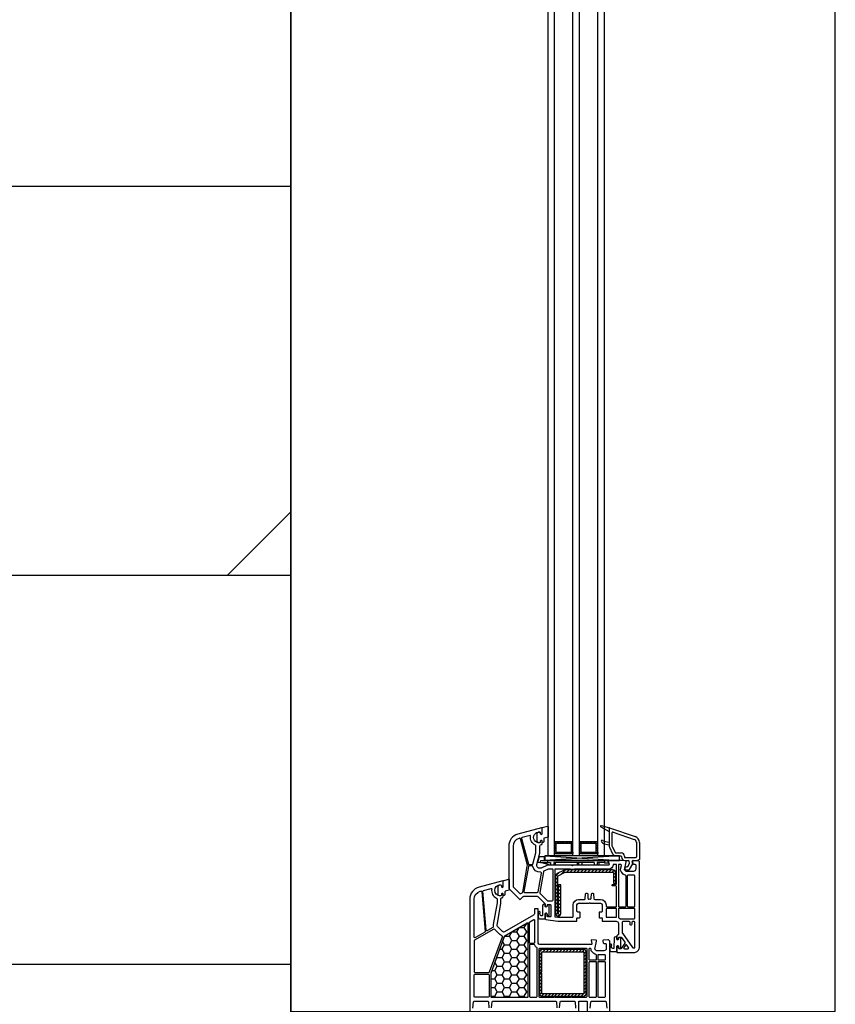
# Model space of a CAD drawing. Header units: millimetres. Extents: x 53645 to 137188, y 78097 to 135542.
# Tile 37 of 256: x 62177 to 62701, y 90838 to 91470. Entities that reach past the tile are written whole.
import ezdxf

# ---------------------------------------------------------------- set-up
doc = ezdxf.new("R2010")
doc.units = ezdxf.units.MM

# ---------------------------------------------------------------- blocks, each defined once
blk = doc.blocks.new('3432')
h = blk.add_hatch()
h.set_pattern_fill('DOLMIT', color=0, scale=1000)
h.set_pattern_definition([(0, (-34939.94227954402, -41137.03013385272), (0, 250), []), (45, (-34939.94227954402, -41137.03013385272), (-499.9999991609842, 499.9999991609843), [353.5533905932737, -707.1067811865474])])
h.paths.add_polyline_path([(-16750.47339314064, 9650.000000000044), (-19750.47339314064, 9650.000000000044), (-19750.47339314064, 5124.866274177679), (-19750.47339314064, 4.365574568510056e-11), (-16750.47339314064, 4.365574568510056e-11)])
h = blk.add_hatch()
h.set_pattern_fill('HONEY', color=0, angle=-1.028395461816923e-07, style=0)
h.set_pattern_definition([(359.9999998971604, (-16688.11614921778, 6057.985923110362), (4.76250000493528, 2.749629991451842), [3.175, -6.35]), (119.9999998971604, (-16688.11614921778, 6057.985923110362), (-4.762499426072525, 2.749630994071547), [3.174999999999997, -6.349999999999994]), (59.99999989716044, (-16688.11614921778, 6057.985923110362), (5.788627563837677e-07, 5.49926098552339), [-6.349999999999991, 3.174999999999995])])
h.paths.add_polyline_path([(-16597.88445508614, 6186.363946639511, 0.577350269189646), (-16598.63445508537, 6186.796959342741), (-16611.94227738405, 6179.113684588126, -0.07916280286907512), (-16612.97086286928, 6178.719928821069, 0.2591065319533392), (-16613.33764996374, 6178.401675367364), (-16621.95430145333, 6154.727620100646, 0.08748866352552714), (-16621.98445514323, 6154.556610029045), (-16621.98445516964, 6139.844773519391, 0.4142135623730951), (-16621.48445517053, 6139.344773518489), (-16598.38445517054, 6139.344773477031, 0.4142135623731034), (-16597.88445516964, 6139.844773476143)])
at = {"color": 0}
for p, q in [((-16551.27013901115, 6248.817208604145), (-16545.97325052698, 6245.821998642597)), ((-16550.96972290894, 6249.551766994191), (-16545.59560481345, 6248.111776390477)), ((-16545.97325052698, 6247.821998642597), (-16545.97325052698, 6236.674328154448)), ((-16545.67325052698, 6248.1219986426), (-16545.67325052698, 6248.1219986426)), ((-16545.57682813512, 6248.106080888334), (-16529.18761863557, 6242.543301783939)), ((-16544.07325052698, 6244.891554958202), (-16544.07325052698, 6236.674328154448)), ((-16543.41254654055, 6245.365025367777), (-16529.79829378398, 6240.744114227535)), ((-16580.18848354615, 6238.101921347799), (-16581.18848354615, 6238.101921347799)), ((-16580.18848354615, 6237.601921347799), (-16581.18848354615, 6237.601921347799)), ((-16580.18848354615, 6236.601921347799), (-16581.18848354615, 6236.601921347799)), ((-16580.18848354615, 6235.601921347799), (-16581.18848354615, 6235.601921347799)), ((-16580.18848354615, 6234.601921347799), (-16581.18848354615, 6234.601921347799)), ((-16580.18848354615, 6233.601921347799), (-16581.18848354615, 6233.601921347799)), ((-16580.18848354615, 6238.101921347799), (-16580.18848354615, 6239.101921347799)), ((-16579.18848354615, 6238.101921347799), (-16579.18848354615, 6239.101921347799)), ((-16578.18848354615, 6238.101921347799), (-16578.18848354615, 6239.101921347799)), ((-16577.18848354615, 6238.101921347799), (-16577.18848354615, 6239.101921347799)), ((-16576.18848354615, 6238.101921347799), (-16576.18848354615, 6239.101921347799)), ((-16575.18848354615, 6238.101921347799), (-16575.18848354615, 6239.101921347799)), ((-16574.18848354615, 6238.101921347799), (-16574.18848354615, 6239.101921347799)), ((-16573.18848354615, 6238.101921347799), (-16573.18848354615, 6239.101921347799)), ((-16572.18848354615, 6238.101921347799), (-16572.18848354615, 6239.101921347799)), ((-16571.18848354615, 6238.101921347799), (-16571.18848354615, 6239.101921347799)), ((-16570.18848354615, 6238.101921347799), (-16570.18848354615, 6239.101921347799)), ((-16570.18848354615, 6238.101921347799), (-16570.18848354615, 6239.101921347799)), ((-16570.18848354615, 6238.101921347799), (-16569.18848354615, 6238.101921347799)), ((-16569.18848354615, 6237.601921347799), (-16570.18848354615, 6237.601921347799)), ((-16569.18848354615, 6236.601921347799), (-16570.18848354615, 6236.601921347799)), ((-16569.18848354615, 6235.601921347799), (-16570.18848354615, 6235.601921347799)), ((-16569.18848354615, 6234.601921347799), (-16570.18848354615, 6234.601921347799)), ((-16569.18848354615, 6233.601921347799), (-16570.18848354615, 6233.601921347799)), ((-16569.18848354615, 6238.101921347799), (-16569.18848354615, 6239.101921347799)), ((-16564.18848354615, 6238.101921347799), (-16565.18848354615, 6238.101921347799)), ((-16564.18848354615, 6237.601921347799), (-16565.18848354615, 6237.601921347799)), ((-16564.18848354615, 6236.601921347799), (-16565.18848354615, 6236.601921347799)), ((-16564.18848354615, 6235.601921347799), (-16565.18848354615, 6235.601921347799)), ((-16564.18848354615, 6234.601921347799), (-16565.18848354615, 6234.601921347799)), ((-16564.18848354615, 6233.601921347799), (-16565.18848354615, 6233.601921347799)), ((-16564.18848354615, 6238.101921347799), (-16564.18848354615, 6239.101921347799)), ((-16563.18848354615, 6238.101921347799), (-16563.18848354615, 6239.101921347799)), ((-16562.18848354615, 6238.101921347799), (-16562.18848354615, 6239.101921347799)), ((-16561.18848354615, 6238.101921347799), (-16561.18848354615, 6239.101921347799)), ((-16560.18848354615, 6238.101921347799), (-16560.18848354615, 6239.101921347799)), ((-16559.18848354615, 6238.101921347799), (-16559.18848354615, 6239.101921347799)), ((-16558.18848354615, 6238.101921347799), (-16558.18848354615, 6239.101921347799)), ((-16557.18848354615, 6238.101921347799), (-16557.18848354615, 6239.101921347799)), ((-16556.18848354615, 6238.101921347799), (-16556.18848354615, 6239.101921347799)), ((-16555.18848354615, 6238.101921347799), (-16555.18848354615, 6239.101921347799)), ((-16554.18848354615, 6238.101921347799), (-16554.18848354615, 6239.101921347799)), ((-16554.18848354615, 6238.101921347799), (-16554.18848354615, 6239.101921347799)), ((-16554.18848354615, 6238.101921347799), (-16553.18848354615, 6238.101921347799)), ((-16553.18848354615, 6237.601921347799), (-16554.18848354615, 6237.601921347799)), ((-16553.18848354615, 6236.601921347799), (-16554.18848354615, 6236.601921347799)), ((-16553.18848354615, 6235.601921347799), (-16554.18848354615, 6235.601921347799)), ((-16553.18848354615, 6234.601921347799), (-16554.18848354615, 6234.601921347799)), ((-16553.18848354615, 6233.601921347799), (-16554.18848354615, 6233.601921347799)), ((-16553.18848354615, 6238.101921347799), (-16553.18848354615, 6239.101921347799)), ((-16547.99674365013, 6237.56976268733), (-16545.97325052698, 6237.212966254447)), ((-16546.1488684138, 6239.01296625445), (-16545.97325052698, 6239.01296625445)), ((-16545.73181450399, 6235.625232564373), (-16543.71371792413, 6231.472903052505)), ((-16544.02295135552, 6236.455766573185), (-16542.00485477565, 6232.303437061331)), ((-16528.37325052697, 6238.846852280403), (-16528.37325052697, 6229.521998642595)), ((-16526.47325052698, 6238.755538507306), (-16526.47325052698, 6227.8719986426)), ((-16591.95832521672, 6225.919111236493), (-16591.61939057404, 6227.119354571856)), ((-16591.61939057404, 6227.119354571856), (-16591.32887592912, 6227.119354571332)), ((-16591.32887592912, 6227.119354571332), (-16590.65100740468, 6229.684597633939)), ((-16590.65100740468, 6229.684597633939), (-16587.60059868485, 6229.684597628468)), ((-16590.10549253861, 6225.923094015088), (-16589.82458730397, 6227.123094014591)), ((-16589.82458730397, 6227.123094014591), (-16546.8637515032, 6227.12309393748)), ((-16587.60059868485, 6229.684597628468), (-16587.60059868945, 6227.119354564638)), ((-16539.29321995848, 6230.10192127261), (-16587.30350450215, 6227.11375139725)), ((-16587.30350449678, 6230.101921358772), (-16539.29321996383, 6227.113751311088)), ((-16585.50549253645, 6227.123094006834), (-16585.50549253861, 6225.923094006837)), ((-16559.27278401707, 6227.123094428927), (-16583.47278401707, 6227.12309447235)), ((-16580.18848354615, 6232.601921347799), (-16581.18848354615, 6232.601921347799)), ((-16580.18848354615, 6232.601921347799), (-16580.18848354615, 6231.601921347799)), ((-16579.18848354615, 6232.601921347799), (-16579.18848354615, 6231.601921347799)), ((-16578.18848354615, 6232.601921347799), (-16578.18848354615, 6231.601921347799)), ((-16577.18848354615, 6232.601921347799), (-16577.18848354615, 6231.601921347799)), ((-16576.18848354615, 6232.601921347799), (-16576.18848354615, 6231.601921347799)), ((-16575.18848354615, 6232.601921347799), (-16575.18848354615, 6231.601921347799)), ((-16574.18848354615, 6232.601921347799), (-16574.18848354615, 6231.601921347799)), ((-16573.18848354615, 6232.601921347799), (-16573.18848354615, 6231.601921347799)), ((-16572.18848354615, 6232.601921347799), (-16572.18848354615, 6231.601921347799)), ((-16571.18848354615, 6232.601921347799), (-16571.18848354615, 6231.601921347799)), ((-16570.18848354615, 6232.601921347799), (-16570.18848354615, 6231.601921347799)), ((-16570.18848354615, 6232.601921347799), (-16570.18848354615, 6231.601921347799)), ((-16570.18848354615, 6232.601921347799), (-16569.18848354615, 6232.601921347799)), ((-16569.18848354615, 6232.601921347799), (-16569.18848354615, 6231.601921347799)), ((-16564.18848354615, 6232.601921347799), (-16565.18848354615, 6232.601921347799)), ((-16564.18848354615, 6232.601921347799), (-16564.18848354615, 6231.601921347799)), ((-16563.18848354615, 6232.601921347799), (-16563.18848354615, 6231.601921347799)), ((-16562.18848354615, 6232.601921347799), (-16562.18848354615, 6231.601921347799)), ((-16561.18848354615, 6232.601921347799), (-16561.18848354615, 6231.601921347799)), ((-16560.18848354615, 6232.601921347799), (-16560.18848354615, 6231.601921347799)), ((-16559.18848354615, 6232.601921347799), (-16559.18848354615, 6231.601921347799)), ((-16558.18848354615, 6232.601921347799), (-16558.18848354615, 6231.601921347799)), ((-16557.18848354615, 6232.601921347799), (-16557.18848354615, 6231.601921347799)), ((-16556.18848354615, 6232.601921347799), (-16556.18848354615, 6231.601921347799)), ((-16555.18848354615, 6232.601921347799), (-16555.18848354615, 6231.601921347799)), ((-16554.18848354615, 6232.601921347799), (-16554.18848354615, 6231.601921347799)), ((-16554.18848354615, 6232.601921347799), (-16554.18848354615, 6231.601921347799)), ((-16554.18848354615, 6232.601921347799), (-16553.18848354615, 6232.601921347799)), ((-16553.18848354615, 6232.601921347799), (-16553.18848354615, 6231.601921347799)), ((-16548.80549253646, 6227.123093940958), (-16548.8054925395, 6225.423093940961)), ((-16546.8637515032, 6227.12309393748), (-16546.40823787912, 6225.423093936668)), ((-16541.55515394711, 6232.021998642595), (-16538.17325052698, 6232.021998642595)), ((-16541.55515394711, 6230.121998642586), (-16538.47325052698, 6230.121998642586)), ((-16537.97325052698, 6229.6219986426), (-16537.97325052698, 6229.221998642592)), ((-16536.07325052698, 6229.921998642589), (-16536.07325052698, 6229.521998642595)), ((-16535.87325052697, 6227.1219986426), (-16533.56157292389, 6227.1219986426)), ((-16535.57325052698, 6229.021998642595), (-16528.87325052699, 6229.021998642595)), ((-16532.85087295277, 6225.470804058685), (-16533.06916904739, 6226.708822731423)), ((-16530.51529308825, 6227.1219986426), (-16527.22325052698, 6227.1219986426)), ((-16526.47325052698, 6227.8719986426), (-16527.22325052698, 6227.1219986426)), ((-16590.08683011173, 6225.919111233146), (-16591.95832521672, 6225.919111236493)), ((-16590.10549253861, 6225.923094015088), (-16583.50549253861, 6225.923094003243)), ((-16583.50549254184, 6224.123094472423), (-16590.10549253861, 6225.923094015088)), ((-16589.82458730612, 6225.923094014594), (-16583.50549253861, 6225.923094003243)), ((-16583.50549253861, 6225.923094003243), (-16583.50549254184, 6224.123094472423)), ((-16552.50549254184, 6224.123094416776), (-16583.50549254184, 6224.123094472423)), ((-16581.50549253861, 6225.923093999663), (-16580.9054925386, 6225.923093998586)), ((-16581.50549253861, 6225.923093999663), (-16581.50549254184, 6224.123094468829)), ((-16555.50549253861, 6225.923093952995), (-16581.50549253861, 6225.923093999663)), ((-16580.50549253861, 6225.923093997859), (-16580.50549254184, 6224.123094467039)), ((-16576.79093011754, 6218.29318299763), (-16573.9404598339, 6221.14365327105)), ((-16573.17771813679, 6219.643653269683), (-16571.67771813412, 6221.14365326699)), ((-16570.91497643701, 6219.643653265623), (-16569.41497643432, 6221.14365326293)), ((-16568.65223473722, 6219.643653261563), (-16567.15223473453, 6221.14365325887)), ((-16566.50549253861, 6225.923093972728), (-16566.50549254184, 6224.123094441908)), ((-16566.38949303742, 6219.643653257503), (-16564.88949303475, 6221.14365325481)), ((-16565.50549253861, 6225.923093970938), (-16565.50549254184, 6224.123094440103)), ((-16564.12675133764, 6219.643653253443), (-16562.62675133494, 6221.143653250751)), ((-16563.50549253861, 6225.923093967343), (-16563.50549254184, 6224.123094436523)), ((-16561.86400963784, 6219.643653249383), (-16560.36400963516, 6221.143653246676)), ((-16559.60126793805, 6219.643653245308), (-16558.10126793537, 6221.143653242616)), ((-16557.33852623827, 6219.643653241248), (-16555.83852623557, 6221.143653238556)), ((-16555.50549253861, 6225.923093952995), (-16555.50549254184, 6224.123094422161)), ((-16555.07578453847, 6219.643653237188), (-16553.57578453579, 6221.143653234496)), ((-16553.50549253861, 6225.923093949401), (-16553.50549254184, 6224.123094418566)), ((-16548.80549253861, 6225.923093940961), (-16553.50549253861, 6225.923093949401)), ((-16552.81304283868, 6219.643653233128), (-16551.31304283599, 6221.143653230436)), ((-16552.50549253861, 6225.923093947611), (-16552.50549254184, 6224.123094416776)), ((-16550.55030113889, 6219.643653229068), (-16549.0503011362, 6221.143653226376)), ((-16546.40823787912, 6225.423093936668), (-16548.8054925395, 6225.423093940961)), ((-16548.28755943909, 6219.643653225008), (-16546.78755943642, 6221.143653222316)), ((-16546.02481773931, 6219.643653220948), (-16544.52481773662, 6221.143653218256)), ((-16543.76207603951, 6219.643653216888), (-16542.57303893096, 6220.832690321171)), ((-16534.82325052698, 6223.1219986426), (-16534.36055722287, 6223.1219986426)), ((-16534.82325052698, 6221.1219986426), (-16533.20585668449, 6221.1219986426)), ((-16533.92754452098, 6223.3719986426), (-16532.91026412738, 6225.133979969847)), ((-16532.7728439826, 6221.371998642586), (-16530.72325052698, 6224.921998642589)), ((-16530.72325052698, 6224.921998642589), (-16531.00769696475, 6226.535174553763)), ((-16580.44409152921, 6216.902763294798), (-16577.96231154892, 6219.384543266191)), ((-16580.44409153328, 6214.640021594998), (-16578.94409153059, 6216.140021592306)), ((-16543.14409152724, 6217.998896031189), (-16541.67119415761, 6219.471793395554)), ((-16543.14409153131, 6215.736154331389), (-16541.64409152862, 6217.236154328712)), ((-16543.14409153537, 6213.473412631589), (-16541.64409153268, 6214.973412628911)), ((-16580.44409153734, 6212.377279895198), (-16578.94409153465, 6213.877279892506)), ((-16580.4440915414, 6210.114538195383), (-16578.94409153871, 6211.614538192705)), ((-16580.44409154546, 6207.851796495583), (-16578.94409154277, 6209.351796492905)), ((-16578.59841011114, 6209.697477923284), (-16577.01908302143, 6211.27680500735)), ((-16578.5984101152, 6207.434736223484), (-16577.01908302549, 6209.014063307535)), ((-16541.71110925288, 6212.643653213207), (-16541.64409153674, 6212.710670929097)), ((-16580.44409154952, 6205.589054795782), (-16578.94409154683, 6207.089054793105)), ((-16580.44409155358, 6203.326313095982), (-16578.94409155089, 6204.82631309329)), ((-16580.44409155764, 6201.063571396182), (-16578.94409155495, 6202.56357139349)), ((-16578.59841011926, 6205.171994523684), (-16577.01908302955, 6206.751321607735)), ((-16578.59841012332, 6202.909252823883), (-16577.01908303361, 6204.488579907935)), ((-16578.59841012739, 6200.646511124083), (-16577.01908303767, 6202.225838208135)), ((-16580.4440915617, 6198.800829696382), (-16578.94409155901, 6200.30082969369)), ((-16580.44409156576, 6196.538087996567), (-16578.94409156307, 6198.038087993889)), ((-16580.44409156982, 6194.275346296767), (-16578.94409156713, 6195.775346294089)), ((-16578.59841013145, 6198.383769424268), (-16577.01908304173, 6199.963096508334)), ((-16578.59841013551, 6196.121027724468), (-16577.01908304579, 6197.700354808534)), ((-16578.59841013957, 6193.858286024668), (-16577.01908304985, 6195.437613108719)), ((-16580.23123684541, 6192.225459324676), (-16578.94409157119, 6193.512604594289)), ((-16578.69826333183, 6191.495691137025), (-16577.01908305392, 6193.174871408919)), ((-16590.67560010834, 6168.465773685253), (-16589.1183469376, 6170.023026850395)), ((-16588.49702659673, 6168.523026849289), (-16586.99702659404, 6170.023026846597)), ((-16586.37570625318, 6168.523026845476), (-16584.87570625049, 6170.023026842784)), ((-16584.25438590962, 6168.523026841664), (-16582.75438590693, 6170.023026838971)), ((-16582.13306556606, 6168.523026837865), (-16580.63306556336, 6170.023026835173)), ((-16580.01174522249, 6168.523026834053), (-16578.5117452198, 6170.023026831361)), ((-16577.89042487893, 6168.52302683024), (-16576.39042487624, 6170.023026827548)), ((-16575.76910453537, 6168.523026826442), (-16574.26910453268, 6170.02302682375)), ((-16573.64778419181, 6168.52302682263), (-16572.14778418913, 6170.023026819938)), ((-16571.52646384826, 6168.523026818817), (-16570.02646384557, 6170.023026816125)), ((-16569.4051435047, 6168.523026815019), (-16567.90514350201, 6170.023026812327)), ((-16567.28382316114, 6168.523026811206), (-16565.78382315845, 6170.023026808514)), ((-16565.16250281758, 6168.523026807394), (-16563.66250281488, 6170.023026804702)), ((-16563.04118247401, 6168.523026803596), (-16561.64004641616, 6169.92416285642)), ((-16590.67560011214, 6166.344453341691), (-16589.17560010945, 6167.844453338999)), ((-16590.67560011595, 6164.22313299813), (-16589.17560011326, 6165.723132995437)), ((-16590.67560011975, 6162.101812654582), (-16589.17560011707, 6163.60181265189)), ((-16562.17560011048, 6167.267288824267), (-16560.69287409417, 6168.750014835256)), ((-16562.17560011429, 6165.145968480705), (-16560.6756001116, 6166.645968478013)), ((-16562.17560011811, 6163.024648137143), (-16560.67560011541, 6164.524648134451)), ((-16590.67560012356, 6159.98049231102), (-16589.17560012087, 6161.480492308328)), ((-16590.67560012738, 6157.859171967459), (-16589.17560012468, 6159.359171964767)), ((-16590.67560013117, 6155.737851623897), (-16589.17560012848, 6157.237851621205)), ((-16562.1756001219, 6160.903327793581), (-16560.67560011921, 6162.403327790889)), ((-16562.17560012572, 6158.782007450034), (-16560.67560012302, 6160.282007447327)), ((-16562.17560012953, 6156.660687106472), (-16560.67560012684, 6158.16068710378)), ((-16590.67560013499, 6153.616531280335), (-16589.51910456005, 6154.773026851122)), ((-16590.6756001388, 6151.495210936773), (-16589.17560013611, 6152.995210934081)), ((-16590.6756001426, 6149.373890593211), (-16589.1756001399, 6150.873890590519)), ((-16562.17560013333, 6154.539366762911), (-16560.67560013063, 6156.039366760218)), ((-16562.17560013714, 6152.418046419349), (-16560.67560013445, 6153.918046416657)), ((-16562.17560014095, 6150.296726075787), (-16560.67560013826, 6151.796726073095)), ((-16590.67560014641, 6147.252570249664), (-16589.17560014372, 6148.752570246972)), ((-16590.67560015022, 6145.131249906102), (-16589.17560014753, 6146.63124990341)), ((-16590.67560015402, 6143.00992956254), (-16589.17560015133, 6144.509929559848)), ((-16562.17560014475, 6148.175405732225), (-16560.67560014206, 6149.675405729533)), ((-16562.17560014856, 6146.054085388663), (-16560.67560014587, 6147.554085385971)), ((-16562.17560015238, 6143.932765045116), (-16560.67560014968, 6145.432765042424)), ((-16590.576736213, 6140.987473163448), (-16589.17560015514, 6142.388609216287)), ((-16589.40258819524, 6140.040300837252), (-16587.91986217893, 6141.523026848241)), ((-16587.29854183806, 6140.023026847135), (-16585.79854183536, 6141.523026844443)), ((-16585.17722149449, 6140.023026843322), (-16583.6772214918, 6141.52302684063)), ((-16583.05590115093, 6140.02302683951), (-16581.55590114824, 6141.523026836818)), ((-16580.93458080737, 6140.023026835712), (-16579.43458080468, 6141.52302683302)), ((-16578.81326046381, 6140.023026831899), (-16577.31326046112, 6141.523026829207)), ((-16576.69194012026, 6140.023026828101), (-16575.19194011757, 6141.523026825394)), ((-16574.5706197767, 6140.023026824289), (-16573.07061977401, 6141.523026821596)), ((-16572.44929943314, 6140.023026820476), (-16570.94929943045, 6141.523026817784)), ((-16570.32797908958, 6140.023026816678), (-16568.82797908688, 6141.523026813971)), ((-16568.20665874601, 6140.023026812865), (-16566.70665874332, 6141.523026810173)), ((-16566.08533840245, 6140.023026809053), (-16564.58533839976, 6141.523026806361)), ((-16563.9640180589, 6140.023026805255), (-16562.4640180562, 6141.523026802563)), ((-16562.17560015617, 6141.811444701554), (-16560.67560015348, 6143.311444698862)), ((-16561.7931125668, 6140.072611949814), (-16560.72518530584, 6141.140539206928))]:
    blk.add_line(p, q, dxfattribs=at)
for points in [[(-16750.47339314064, 9650.000000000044), (-19750.47339314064, 9650.000000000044), (-19750.47339314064, 5124.866274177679), (-19750.47339314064, 5.820766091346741e-11), (-16750.47339314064, 5.820766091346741e-11)], [(-16750.47340631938, 6130.121998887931), (-16400.47339314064, 6130.12199907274), (-16400.47339821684, 7730.121999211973), (-16750.47340631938, 7730.121999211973)], [(-16585.18848339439, 6230.120945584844), (-16585.18848348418, 6868.141128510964), (-16581.18848348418, 6868.141128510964), (-16581.18848339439, 6230.121135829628)], [(-16569.18848378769, 6230.121904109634), (-16569.18844758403, 6868.142076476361), (-16565.18844758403, 6868.142076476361), (-16565.18848379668, 6230.122093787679)], [(-16553.18848381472, 6230.121904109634), (-16553.18844761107, 6868.142076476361), (-16549.18844761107, 6868.142076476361), (-16549.18848382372, 6230.122093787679)], [(-16569.18848354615, 6231.601921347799), (-16569.18848354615, 6239.101921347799), (-16581.18848354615, 6239.101921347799), (-16581.18848354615, 6231.601921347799)], [(-16570.18848354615, 6232.601921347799), (-16570.18848354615, 6238.101921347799), (-16580.18848354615, 6238.101921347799), (-16580.18848354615, 6232.601921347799)], [(-16553.18848354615, 6231.601921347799), (-16553.18848354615, 6239.101921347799), (-16565.18848354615, 6239.101921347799), (-16565.18848354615, 6231.601921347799)], [(-16554.18848354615, 6232.601921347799), (-16554.18848354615, 6238.101921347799), (-16564.18848354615, 6238.101921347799), (-16564.18848354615, 6232.601921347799)], [(-16585.29372358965, 6230.101921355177), (-16587.30350449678, 6230.101921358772), (-16587.30350450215, 6227.11375139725), (-16539.29321996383, 6227.113751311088), (-16539.29321995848, 6230.10192127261)]]:
    blk.add_lwpolyline(points, close=True, dxfattribs=at)
for points in [[(-16526.47325052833, 6226.371998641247), (-16527.22325052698, 6227.1219986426), (-16527.72325052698, 6227.121998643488), (-16530.50638747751, 6226.937142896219, 0.4462747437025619), (-16530.96565440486, 6226.35141807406), (-16530.76883055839, 6225.235174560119, 0.3639702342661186), (-16530.27642668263, 6224.821998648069), (-16529.27325053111, 6224.821998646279, -0.4142135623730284), (-16528.773250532, 6224.321998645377), (-16528.77325053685, 6221.62199864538, -0.4142135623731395), (-16530.27325053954, 6220.121998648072), (-16535.04541937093, 6220.121998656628), (-16536.04541936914, 6221.121998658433), (-16534.98328817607, 6226.342540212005, 0.4541463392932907), (-16535.4401135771, 6226.941124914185), (-16538.06399705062, 6227.115403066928, 0.01658214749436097), (-16538.26281875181, 6227.121998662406), (-16546.17325052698, 6227.121998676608, 0.4931454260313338), (-16546.46302827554, 6226.744352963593), (-16545.92902033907, 6224.751408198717, -0.4931454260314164), (-16546.41198325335, 6224.12199867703), (-16568.7591076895, 6224.12199871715, 0.2015127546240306), (-16569.11617911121, 6223.971998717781, -0.4200840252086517), (-16569.83032195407, 6223.971998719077, 0.2015127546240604), (-16570.18739337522, 6224.121998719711), (-16585.47325053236, 6224.121998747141), (-16589.67325053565, 6222.2889684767, -0.6283827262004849), (-16592.40510218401, 6224.639636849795), (-16590.47325051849, 6231.849405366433), (-16590.47325050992, 6236.62199875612, -0.414213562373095), (-16589.97325050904, 6237.121998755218, 0.414213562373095), (-16588.97325050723, 6238.121998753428), (-16588.97325050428, 6239.768408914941), (-16589.27325050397, 6239.941613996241, 0.5773502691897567), (-16590.1732505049, 6239.421998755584), (-16590.17325050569, 6238.987036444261, -0.3851703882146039), (-16590.62325050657, 6238.489542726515, -1.105541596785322), (-16590.62325049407, 6245.454454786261, -0.3851703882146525), (-16590.17325049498, 6244.956961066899), (-16590.17325049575, 6244.521998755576, 0.5773502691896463), (-16589.27325049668, 6244.002383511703), (-16588.97325049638, 6244.175588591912), (-16588.97325048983, 6247.821998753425, 0.493145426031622), (-16589.35089620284, 6248.111776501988), (-16604.54380285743, 6244.040849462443, 0.3394542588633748), (-16610.47325051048, 6236.313442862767), (-16610.47325055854, 6209.536212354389, 0.1989123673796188), (-16610.180357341, 6208.829105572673), (-16603.619697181, 6202.268445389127, 0.4142135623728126), (-16602.91259039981, 6202.268445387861), (-16601.20548361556, 6203.975552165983, -0.1989123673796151), (-16600.8519302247, 6204.121998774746), (-16592.18035734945, 6204.12199875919, -0.1989123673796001), (-16591.82680395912, 6203.975552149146), (-16587.11969718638, 6199.268445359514, -0.1989123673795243), (-16586.9732505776, 6198.914891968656), (-16586.97325058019, 6197.475588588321), (-16586.6732505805, 6197.302383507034, 0.5773502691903), (-16585.77325057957, 6197.821998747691), (-16585.77325057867, 6198.321998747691, -0.4142135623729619), (-16585.27325057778, 6198.821998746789), (-16583.87325057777, 6198.821998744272, -0.4142135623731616), (-16583.37325057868, 6198.321998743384), (-16583.37325059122, 6191.33357273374, -0.4556334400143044), (-16583.94268492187, 6190.838417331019), (-16585.34268492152, 6191.034735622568, -0.3739722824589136), (-16585.77325059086, 6191.529891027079), (-16585.77325058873, 6192.721998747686, 0.5773502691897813), (-16586.67325058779, 6193.241613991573), (-16586.97325058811, 6193.068408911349), (-16586.97325059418, 6189.680968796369, 0.3738846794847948), (-16586.54283714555, 6189.185834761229), (-16578.97325059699, 6188.121998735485), (-16566.87325059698, 6188.121998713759, 0.4142135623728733), (-16566.57325059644, 6188.421998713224), (-16566.57325059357, 6190.02199871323, -0.414213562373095), (-16566.27325059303, 6190.321998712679), (-16564.87325059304, 6190.321998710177, 0.4142135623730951), (-16564.5732505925, 6190.621998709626), (-16564.57325058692, 6193.721998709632, 0.414213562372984), (-16564.87325058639, 6194.021998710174), (-16566.07325058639, 6194.021998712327, -0.414213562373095), (-16566.5732505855, 6194.52199871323), (-16566.57325057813, 6198.621998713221, -0.414213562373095), (-16565.57325057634, 6199.621998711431), (-16559.1873934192, 6199.621998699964, 0.2015127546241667), (-16558.83032199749, 6199.771998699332, -0.4200840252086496), (-16558.11617915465, 6199.771998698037, 0.2015127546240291), (-16557.75910773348, 6199.621998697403), (-16551.37325057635, 6199.621998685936, -0.4142135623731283), (-16550.37325057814, 6198.621998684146), (-16550.3732505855, 6194.52199868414, -0.414213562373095), (-16550.87325058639, 6194.021998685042), (-16552.07325058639, 6194.021998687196, 0.4142135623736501), (-16552.37325058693, 6193.721998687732), (-16552.3732505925, 6190.62199868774, 0.414213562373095), (-16552.07325059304, 6190.321998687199), (-16550.67325059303, 6190.321998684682, -0.414213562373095), (-16550.37325059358, 6190.02199868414), (-16550.37325059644, 6188.421998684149, 0.4142135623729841), (-16550.07325059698, 6188.121998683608), (-16541.47325059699, 6188.121998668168, -0.4142135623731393), (-16539.97325059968, 6186.621998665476), (-16539.97325061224, 6179.621998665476, -0.4142135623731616), (-16540.47325061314, 6179.121998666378, 0.4142135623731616), (-16540.97325061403, 6178.62199866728), (-16540.97325061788, 6176.475588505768), (-16540.6732506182, 6176.302383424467, 0.5773502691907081), (-16539.77325061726, 6176.821998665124), (-16539.77325061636, 6177.321998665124, -0.4142135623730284), (-16539.27325061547, 6177.821998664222), (-16538.30110205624, 6177.821998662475, -0.2446984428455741), (-16537.8915260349, 6177.608786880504), (-16535.75589304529, 6174.558786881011, -0.3152987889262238), (-16535.75589304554, 6173.985210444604), (-16538.10158830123, 6170.635210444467, -0.2446984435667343), (-16538.51116432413, 6170.42199866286), (-16539.27325062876, 6170.421998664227, -0.4142135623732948), (-16539.77325062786, 6170.921998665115), (-16539.77325062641, 6171.721998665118, 0.5773502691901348), (-16540.67325062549, 6172.241613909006), (-16540.9732506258, 6172.068408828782), (-16540.97325063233, 6168.421998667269, 0.4142135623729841), (-16540.67325063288, 6168.121998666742), (-16529.47325063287, 6168.121998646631, 0.4142135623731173), (-16526.47325062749, 6171.121998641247)], [(-16587.8584804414, 6239.364883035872, -0.4142135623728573), (-16588.55848044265, 6238.664883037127), (-16588.65848044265, 6238.664883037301, -0.4142135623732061), (-16588.95848044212, 6238.964883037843), (-16588.95848044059, 6239.811285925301), (-16589.25848044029, 6239.984491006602, 0.5773502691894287), (-16590.15848044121, 6239.464875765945), (-16590.15848044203, 6239.014875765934, -0.414213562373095), (-16590.65848044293, 6238.514875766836), (-16590.95848044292, 6238.514875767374, -0.02002407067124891), (-16591.2384804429, 6238.526093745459, -0.3909468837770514), (-16592.15848044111, 6239.522888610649), (-16592.15848043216, 6244.506862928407, -0.3909468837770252), (-16591.23848043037, 6245.503657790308), (-16590.95848043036, 6245.514875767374), (-16590.65848043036, 6245.514875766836, -0.4142135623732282), (-16590.15848043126, 6245.014875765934), (-16590.15848043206, 6244.564875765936, 0.5773502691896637), (-16589.258480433, 6244.045260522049), (-16588.95848043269, 6244.218465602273), (-16588.95848042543, 6248.265276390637), (-16585.57463324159, 6249.279694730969, -0.5023341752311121), (-16585.18848620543, 6248.992329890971), (-16585.18848083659, 6242.230514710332), (-16587.62575475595, 6241.499862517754, 0.3494180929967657), (-16587.8584804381, 6241.207502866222)], [(-16598.51882727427, 6223.601054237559, 0.1095178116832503), (-16598.5754730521, 6224.898455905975), (-16602.90677085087, 6241.063079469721, 0.4142135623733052), (-16603.51914328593, 6241.416632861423), (-16603.81910953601, 6241.33625714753, 0.339454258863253), (-16607.67325051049, 6236.313442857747), (-16607.67325055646, 6210.696010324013, 0.1989123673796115), (-16607.38035733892, 6209.988903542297), (-16603.39248497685, 6206.001031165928, 0.3822215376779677), (-16602.72650281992, 6205.964215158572, -0.08811162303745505), (-16601.80533625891, 6206.466470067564, 0.2748354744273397), (-16601.47183338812, 6206.853724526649)], [(-16592.97325051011, 6236.517642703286, 0.293252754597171), (-16593.26491717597, 6236.972172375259, -0.339137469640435), (-16596.3968803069, 6242.885366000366, 0.5461192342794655), (-16596.770360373, 6243.224963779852), (-16601.87706938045, 6241.856625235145, 0.414213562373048), (-16602.23062277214, 6241.244252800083), (-16597.83581030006, 6224.842589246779, 0.3394542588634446), (-16597.35284738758, 6224.471998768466), (-16595.42187462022, 6224.471998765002, 0.3394542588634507), (-16594.93891170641, 6224.842589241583), (-16592.99028760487, 6232.114953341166, 0.06554346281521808), (-16592.97325051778, 6232.244362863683)], [(-16589.46679496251, 6219.061669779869, 0.4980425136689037), (-16590.01060400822, 6219.645844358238, -0.3944811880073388), (-16594.90774881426, 6223.35699876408, 0.3650190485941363), (-16595.40047084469, 6223.771998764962), (-16597.35833669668, 6223.771998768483, 0.363970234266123), (-16597.85074057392, 6223.358822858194), (-16600.69842134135, 6207.208822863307, 0.4663076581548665), (-16600.2060174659, 6206.621998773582), (-16592.07979443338, 6206.621998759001, 0.363970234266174), (-16591.58739055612, 6207.03517466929)], [(-16581.97325053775, 6221.121998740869, 0.4142135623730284), (-16582.47325053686, 6221.621998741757), (-16584.84711407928, 6221.621998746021, 0.1032437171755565), (-16585.04711407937, 6221.58025631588), (-16587.89822953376, 6220.335927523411, 0.2512838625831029), (-16588.19063341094, 6219.964494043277), (-16590.56434747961, 6206.502492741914, 0.2818301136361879), (-16590.37314556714, 6206.016572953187, -0.03473614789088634), (-16590.05903700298, 6205.74331909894), (-16585.7841632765, 6201.46844535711, 0.1989123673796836), (-16585.43060988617, 6201.321998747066), (-16582.47325057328, 6201.321998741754, 0.4142135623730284), (-16581.9732505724, 6201.821998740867)], [(-16541.07325055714, 6210.321998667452, 0.4142135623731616), (-16541.57325055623, 6210.821998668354), (-16543.57325055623, 6210.821998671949, -0.9999999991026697), (-16543.57325055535, 6211.821998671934), (-16541.57325055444, 6211.821998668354, 0.4142135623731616), (-16541.07325055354, 6212.321998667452), (-16541.07325053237, 6224.121998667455, 0.4142135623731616), (-16541.57325053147, 6224.621998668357), (-16542.86500283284, 6224.621998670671, 0.3877945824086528), (-16543.3629324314, 6224.167453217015, -0.3877945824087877), (-16546.15133818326, 6221.621998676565), (-16568.16558085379, 6221.621998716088, -0.229415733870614), (-16570.78092021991, 6221.621998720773), (-16580.37325053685, 6221.621998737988, 0.414213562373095), (-16580.87325053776, 6221.12199873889), (-16580.87325059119, 6191.347669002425, 0.3739722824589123), (-16580.44268492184, 6190.852513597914), (-16578.83336787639, 6190.626843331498, 0.03484381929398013), (-16578.76393354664, 6190.621998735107), (-16569.5732505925, 6190.621998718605, 0.4142135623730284), (-16569.07325059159, 6191.121998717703), (-16569.07325057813, 6198.621998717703, -0.4142135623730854), (-16565.57325057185, 6202.121998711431), (-16561.75725129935, 6202.121998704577, 0.3989595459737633), (-16561.25793653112, 6202.595830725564), (-16561.09797037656, 6205.648166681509, -0.3989595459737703), (-16560.59865560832, 6206.121998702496), (-16560.16784552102, 6206.121998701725, -0.3989595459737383), (-16559.6685307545, 6205.648166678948), (-16559.52213601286, 6202.854788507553, 0.4428357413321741), (-16558.94855493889, 6202.386502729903, -0.0746805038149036), (-16557.99794620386, 6202.386502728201, 0.4428357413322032), (-16557.42436512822, 6202.854788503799), (-16557.27797037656, 6205.648166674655, -0.398959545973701), (-16556.77865560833, 6206.121998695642), (-16556.34784552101, 6206.121998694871, -0.3989595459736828), (-16555.84853075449, 6205.648166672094), (-16555.68856461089, 6202.595830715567, 0.3989595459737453), (-16555.18924984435, 6202.12199869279), (-16551.37325057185, 6202.121998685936, -0.4142135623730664), (-16547.87325057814, 6198.621998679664), (-16547.87325057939, 6197.921998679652, 0.4142135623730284), (-16547.37325058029, 6197.421998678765), (-16541.57325058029, 6197.421998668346, 0.414213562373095), (-16541.07325057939, 6197.921998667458)], [(-16543.64409152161, 6221.14365321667), (-16573.97195556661, 6221.143653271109, 0.1164338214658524), (-16574.86638275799, 6220.93250765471), (-16579.33851871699, 6218.696439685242, 0.2840790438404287), (-16580.44409152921, 6216.90758530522), (-16580.44409157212, 6192.995691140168, 0.414213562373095), (-16578.94409157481, 6191.495691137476), (-16578.51908305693, 6191.495691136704, 0.414213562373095), (-16577.01908305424, 6192.995691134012), (-16577.01908302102, 6211.498398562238), (-16578.59841010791, 6211.498398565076), (-16578.59841014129, 6192.902358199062, -0.9402518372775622), (-16578.94409157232, 6192.881048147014), (-16578.94409152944, 6216.780281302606, -0.2280354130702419), (-16578.66769832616, 6217.354798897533), (-16574.19556236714, 6219.590866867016, -0.1164338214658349), (-16573.9719555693, 6219.643653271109), (-16543.6440915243, 6219.64365321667, -0.414213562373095), (-16543.14409152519, 6219.143653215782), (-16543.14409153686, 6212.643653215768), (-16541.64409153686, 6212.643653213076), (-16541.64409152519, 6219.14365321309, 0.4142135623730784)], [(-16534.97325054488, 6217.152661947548, 0.3728956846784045), (-16535.40194534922, 6217.647551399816, -0.1619694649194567), (-16536.81318632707, 6218.354231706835), (-16537.81318632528, 6219.354231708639, -0.2516465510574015), (-16538.4952311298, 6221.620418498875), (-16538.00655982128, 6224.022314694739, 0.4743003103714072), (-16538.49652217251, 6224.621998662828), (-16539.47325053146, 6224.621998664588, 0.414213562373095), (-16539.97325053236, 6224.121998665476), (-16539.97325057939, 6197.921998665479, 0.4142135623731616), (-16539.47325058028, 6197.421998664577), (-16535.47325058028, 6197.421998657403, 0.4142135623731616), (-16534.97325057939, 6197.9219986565)], [(-16612.90862282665, 6205.264344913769, -0.4142135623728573), (-16613.6086228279, 6204.564344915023), (-16613.70862282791, 6204.564344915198, -0.4142135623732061), (-16614.00862282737, 6204.864344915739), (-16614.00862282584, 6205.710747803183), (-16614.30862282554, 6205.883952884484, 0.5773502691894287), (-16615.20862282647, 6205.364337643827), (-16615.20862282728, 6204.91433764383, -0.414213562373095), (-16615.70862282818, 6204.414337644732), (-16616.00862282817, 6204.41433764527, -0.02002407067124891), (-16616.28862282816, 6204.42555562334, -0.3909468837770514), (-16617.20862282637, 6205.422350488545), (-16617.20862281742, 6210.406324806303, -0.3909468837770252), (-16616.28862281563, 6211.40311966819), (-16616.00862281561, 6211.41433764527), (-16615.70862281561, 6211.414337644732, -0.4142135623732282), (-16615.20862281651, 6210.91433764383), (-16615.20862281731, 6210.464337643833, 0.5773502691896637), (-16614.30862281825, 6209.944722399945), (-16614.00862281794, 6210.117927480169), (-16614.00862281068, 6214.164738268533), (-16610.62477562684, 6215.17915660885, -0.5023341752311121), (-16610.23862859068, 6214.891791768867), (-16610.23862322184, 6208.129976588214), (-16612.67589714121, 6207.39932439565, 0.3494180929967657), (-16612.90862282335, 6207.106964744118)], [(-16529.27325054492, 6217.121998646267, 0.414213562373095), (-16529.77325054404, 6217.62199864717), (-16533.77325054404, 6217.621998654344, 0.4142135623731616), (-16534.27325054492, 6217.121998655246), (-16534.2732505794, 6197.921998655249, 0.414213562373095), (-16533.77325058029, 6197.421998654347), (-16529.77325058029, 6197.421998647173, 0.414213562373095), (-16529.2732505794, 6197.92199864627)], [(-16624.87290928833, 6182.44695936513), (-16627.05439008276, 6207.381399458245, -0.3639702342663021), (-16626.68570225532, 6207.907940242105), (-16621.77050287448, 6209.224963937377, -0.5461192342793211), (-16621.39702280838, 6208.885366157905, 0.3391374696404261), (-16618.26505967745, 6202.972172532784, -0.2932527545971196), (-16617.97339301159, 6202.517642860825), (-16617.97339301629, 6199.89858347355), (-16620.42022017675, 6186.02193722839, 0.1007420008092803), (-16620.38354075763, 6184.626201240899, -0.3298024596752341), (-16620.62070471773, 6184.080621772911), (-16624.12481194, 6182.057524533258, -0.548618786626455)], [(-16632.67339305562, 6177.988024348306), (-16632.67339301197, 6202.313443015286, -0.3394542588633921), (-16628.81925203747, 6207.336257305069), (-16628.35310779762, 6207.461160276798, -0.4663076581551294), (-16627.72560092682, 6207.021775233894), (-16625.50115521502, 6181.596243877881, -0.2914734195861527), (-16625.74925256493, 6181.119653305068), (-16631.92339305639, 6177.555011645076, -0.577350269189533)], [(-16585.79559150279, 6192.244126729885, 0.4142135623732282), (-16585.29559150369, 6191.744126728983, 0.05495933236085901), (-16584.53309815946, 6191.828192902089, 0.3512578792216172), (-16584.37666920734, 6192.023389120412), (-16584.37666919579, 6198.464864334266, 0.3512578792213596), (-16584.53309814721, 6198.660060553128, 0.05495933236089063), (-16585.29559149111, 6198.744126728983, 0.4142135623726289), (-16585.79559149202, 6198.244126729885), (-16585.79559149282, 6197.794126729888, -0.5773502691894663), (-16586.69559149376, 6197.274511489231), (-16586.99559149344, 6197.447716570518), (-16586.99559149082, 6198.910663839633, 0.414213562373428), (-16587.19559149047, 6199.110663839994), (-16587.66310992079, 6199.110663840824, 0.4078639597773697), (-16588.66287389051, 6198.132389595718), (-16588.79784256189, 6191.921474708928, -0.4336005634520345), (-16589.23268848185, 6191.531693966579), (-16589.55248834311, 6191.559735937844, -0.3637144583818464), (-16590.27951389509, 6192.286389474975), (-16590.36461501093, 6193.251235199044, -0.1697822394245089), (-16590.31593188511, 6193.443188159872, 1.241435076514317), (-16591.47998321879, 6193.894866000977), (-16591.47998322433, 6190.80522110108, 0.414213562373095), (-16590.27998322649, 6189.605221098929), (-16587.29559150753, 6189.605221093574, 0.4142135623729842), (-16586.99559150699, 6189.905221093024), (-16586.99559150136, 6193.040536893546), (-16586.69559150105, 6193.21374197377, -0.5773502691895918), (-16585.79559150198, 6192.694126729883)], [(-16541.07325058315, 6195.821998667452, 0.4142135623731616), (-16541.57325058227, 6196.321998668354), (-16547.37325058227, 6196.321998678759, 0.4142135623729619), (-16547.87325058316, 6195.821998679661), (-16547.8732505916, 6191.121998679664, 0.414213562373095), (-16547.3732505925, 6190.621998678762), (-16541.5732505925, 6190.621998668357, 0.4142135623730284), (-16541.07325059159, 6191.121998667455)], [(-16529.27325058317, 6195.821998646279, 0.4142135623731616), (-16529.77325058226, 6196.321998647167), (-16539.47325058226, 6196.321998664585, 0.4142135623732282), (-16539.97325058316, 6195.821998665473), (-16539.97325059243, 6190.653127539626, 0.2849150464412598), (-16539.69547281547, 6190.205224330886, -0.04576869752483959), (-16539.07325059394, 6189.821998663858, 0.1622776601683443), (-16538.77325059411, 6189.721998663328), (-16529.77325059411, 6189.721998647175, 0.414213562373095), (-16529.27325059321, 6190.221998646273)], [(-16597.1733930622, 6174.321998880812), (-16597.17339303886, 6187.322667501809, -0.2679491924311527), (-16596.92339303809, 6187.755680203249), (-16594.4233930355, 6189.199055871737, -0.5773502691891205), (-16593.97339303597, 6188.939248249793), (-16593.9733930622, 6174.321998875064, -0.414213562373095), (-16594.4733930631, 6173.821998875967), (-16596.6733930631, 6173.82199887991, -0.4142135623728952)], [(-16632.67339309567, 6155.671998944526, 0.414213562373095), (-16632.17339309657, 6155.171998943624), (-16623.29390878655, 6155.17199892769, 0.3152987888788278), (-16622.82406247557, 6155.500988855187), (-16614.56679761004, 6178.187637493, 0.4151991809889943), (-16614.86721534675, 6178.829066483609, -0.1103689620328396), (-16616.15608907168, 6179.647125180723), (-16619.5244290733, 6183.015465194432, 0.339454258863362), (-16620.12798246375, 6183.094924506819), (-16632.4233930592, 6175.996165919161, 0.2679491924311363), (-16632.67339305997, 6175.563153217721)], [(-16597.88445508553, 6186.710356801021, 0.5773502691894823), (-16598.33445508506, 6186.970164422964), (-16613.28622321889, 6178.337757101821, 0.176326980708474), (-16613.41813100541, 6178.180555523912), (-16621.96636292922, 6154.694481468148, 0.08748866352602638), (-16621.98445514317, 6154.591875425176), (-16621.98445516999, 6139.644773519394, 0.414213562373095), (-16621.68445517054, 6139.344773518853), (-16598.18445517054, 6139.344773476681, 0.4142135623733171), (-16597.88445517, 6139.644773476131)], [(-16621.97339309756, 6154.621998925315), (-16621.97339312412, 6139.821998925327, 0.4142135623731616), (-16621.47339312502, 6139.321998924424), (-16598.37339312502, 6139.321998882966, 0.4142135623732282), (-16597.87339312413, 6139.821998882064), (-16597.87339304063, 6186.341172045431, 0.5773502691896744), (-16598.62339303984, 6186.774184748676), (-16611.93121533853, 6179.090909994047, -0.07916280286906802), (-16612.95980082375, 6178.697154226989, 0.2591065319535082), (-16613.32658791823, 6178.378900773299)], [(-16529.27325059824, 6187.42199864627, 0.4142135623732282), (-16529.77325059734, 6187.921998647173), (-16530.77325059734, 6187.921998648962, 0.414213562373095), (-16531.27325059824, 6187.421998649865), (-16531.27325060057, 6186.121998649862, -0.414213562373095), (-16531.77325060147, 6185.621998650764), (-16531.97325060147, 6185.621998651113, -0.4142135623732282), (-16532.47325060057, 6186.121998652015), (-16532.47325059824, 6187.421998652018, 0.4142135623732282), (-16532.97325059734, 6187.921998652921), (-16536.98451646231, 6187.921998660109, 0.4363760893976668), (-16537.48310823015, 6187.384498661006, -0.01876982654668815), (-16537.47325059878, 6187.121998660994), (-16537.47325061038, 6180.655970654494, 0.1539147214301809), (-16537.38282663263, 6180.369182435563), (-16530.91712983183, 6171.135210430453, 0.244698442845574), (-16530.50755381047, 6170.921998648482), (-16529.77325062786, 6170.921998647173, 0.414213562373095), (-16529.27325062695, 6171.42199864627)], [(-16539.79559154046, 6171.257123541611, 0.4142135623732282), (-16539.29559154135, 6170.757123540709, 0.05495933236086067), (-16538.53309819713, 6170.841189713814, 0.3512578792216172), (-16538.37666924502, 6171.036385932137), (-16538.37666923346, 6177.477861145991, 0.3512578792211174), (-16538.53309818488, 6177.673057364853, 0.05495933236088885), (-16539.29559152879, 6177.757123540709, 0.4142135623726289), (-16539.79559152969, 6177.257123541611), (-16539.79559153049, 6176.807123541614, -0.5773502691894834), (-16540.69559153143, 6176.287508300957), (-16540.99559153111, 6176.460713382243), (-16540.9955915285, 6177.923660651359, 0.414213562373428), (-16541.19559152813, 6178.12366065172), (-16541.66310995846, 6178.123660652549, 0.407863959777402), (-16542.66287392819, 6177.145386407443), (-16542.79784259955, 6170.934471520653, -0.4336005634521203), (-16543.23268851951, 6170.544690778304), (-16543.55248838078, 6170.57273274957, -0.3637144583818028), (-16544.27951393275, 6171.299386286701), (-16544.3646150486, 6172.26423201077, -0.1697822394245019), (-16544.31593192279, 6172.456184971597, 1.241435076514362), (-16545.47998325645, 6172.907862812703), (-16545.47998326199, 6169.818217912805, 0.4142135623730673), (-16544.27998326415, 6168.61821791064), (-16541.29559154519, 6168.618217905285, 0.4142135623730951), (-16540.99559154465, 6168.918217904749), (-16540.99559153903, 6172.053533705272), (-16540.69559153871, 6172.226738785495, -0.5773502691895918), (-16539.79559153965, 6171.707123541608)], [(-16597.17339312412, 6139.821998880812, 0.4142135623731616), (-16596.67339312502, 6139.32199887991), (-16592.67339312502, 6139.321998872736, 0.4142135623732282), (-16592.17339312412, 6139.821998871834), (-16592.17339306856, 6170.781340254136, 0.2522636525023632), (-16592.39839306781, 6171.198922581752, -0.1521672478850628), (-16593.71797990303, 6172.809498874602, 0.3056146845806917), (-16594.18149230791, 6173.121998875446), (-16596.67339306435, 6173.121998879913, 0.414213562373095), (-16597.17339306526, 6172.621998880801)], [(-16591.07339312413, 6139.821998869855, 0.4142135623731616), (-16590.57339312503, 6139.321998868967), (-16581.37339312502, 6139.321998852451, -1.000000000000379), (-16580.77339312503, 6139.321998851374), (-16570.37339312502, 6139.321998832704, -1.000000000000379), (-16569.77339312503, 6139.321998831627), (-16560.57339312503, 6139.32199881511, 0.4142135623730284), (-16560.07339312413, 6139.821998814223), (-16560.07339306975, 6170.121998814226, 0.4142135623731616), (-16560.57339306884, 6170.621998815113), (-16590.57339306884, 6170.62199886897, 0.4142135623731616), (-16591.07339306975, 6170.121998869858)], [(-16589.1756001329, 6154.773026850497), (-16590.6756001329, 6154.773026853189), (-16590.6756001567, 6141.523026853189, 0.4142135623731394), (-16589.17560015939, 6140.023026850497), (-16562.17560015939, 6140.023026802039, 0.4142135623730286), (-16560.6756001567, 6141.523026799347), (-16560.67560010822, 6168.523026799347, 0.414213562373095), (-16562.17560010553, 6170.023026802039), (-16589.17560010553, 6170.023026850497, 0.414213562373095), (-16590.67560010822, 6168.523026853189), (-16590.67560013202, 6155.273026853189), (-16589.17560013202, 6155.273026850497), (-16589.17560010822, 6168.523026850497), (-16562.17560010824, 6168.523026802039), (-16562.1756001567, 6141.523026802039), (-16589.1756001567, 6141.523026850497)], [(-16558.97339308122, 6163.721998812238, 0.4142135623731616), (-16558.47339308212, 6163.22199881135), (-16554.47339308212, 6163.221998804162, 0.414213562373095), (-16553.97339308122, 6163.721998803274), (-16553.97339307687, 6166.152662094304, 0.37289568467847), (-16554.4020878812, 6166.647551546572, -0.161969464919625), (-16555.81332885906, 6167.354231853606), (-16556.81332885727, 6168.354231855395, -0.1989123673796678), (-16557.54556190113, 6170.121998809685, 0.4142135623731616), (-16558.04556190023, 6170.621998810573), (-16558.47339306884, 6170.621998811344, 0.414213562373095), (-16558.97339306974, 6170.121998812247)], [(-16534.53511846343, 6172.815340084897, 0.520567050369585), (-16535.35427050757, 6172.815340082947), (-16536.47919116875, 6171.208786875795, 0.6068148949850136), (-16536.0696151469, 6170.421998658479), (-16533.81977381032, 6170.421998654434, 0.6068148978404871), (-16533.41019778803, 6171.2087868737)], [(-16553.27339308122, 6163.721998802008, 0.4142135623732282), (-16552.77339308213, 6163.22199880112), (-16548.77339308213, 6163.221998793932, 0.4142135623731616), (-16548.27339308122, 6163.721998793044), (-16548.27339307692, 6166.121998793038, 0.4142135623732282), (-16548.77339307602, 6166.62199879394), (-16552.77339307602, 6166.621998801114, 0.414213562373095), (-16553.27339307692, 6166.121998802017)], [(-16558.97339312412, 6139.821998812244, 0.4142135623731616), (-16558.47339312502, 6139.321998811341), (-16554.47339312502, 6139.321998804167, 0.414213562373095), (-16553.97339312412, 6139.821998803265), (-16553.97339308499, 6161.621998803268, 0.414213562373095), (-16554.4733930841, 6162.12199880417), (-16558.4733930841, 6162.121998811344, 0.414213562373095), (-16558.97339308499, 6161.621998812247)], [(-16553.27339312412, 6139.821998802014, 0.4142135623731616), (-16552.77339312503, 6139.321998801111), (-16548.77339312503, 6139.321998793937, 0.4142135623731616), (-16548.27339312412, 6139.821998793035), (-16548.27339308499, 6161.621998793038, 0.414213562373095), (-16548.77339308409, 6162.12199879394), (-16552.77339308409, 6162.121998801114, 0.414213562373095), (-16553.27339308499, 6161.621998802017)], [(-16632.17339309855, 6154.071998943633), (-16623.57339309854, 6154.071998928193, -0.4142135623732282), (-16623.07339309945, 6153.571998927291), (-16623.07339312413, 6139.821998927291, -0.4142135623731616), (-16623.57339312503, 6139.321998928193), (-16632.17339312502, 6139.321998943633, -0.4142135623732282), (-16632.67339312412, 6139.821998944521), (-16632.67339309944, 6153.571998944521, -0.4142135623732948)]]:
    blk.add_lwpolyline(points, format="xyb", close=True, dxfattribs=at)
for points in [[(-16633.47225154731, 6132.152308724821), (-16633.10363834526, 6136.365576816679, -0.3888787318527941), (-16632.6055409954, 6136.821998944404), (-16624.01119982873, 6136.821998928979, -0.3888787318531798), (-16623.5131024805, 6136.365576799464), (-16623.17037167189, 6132.448145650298, -0.7002075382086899)], [(-16621.47641460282, 6132.448145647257), (-16621.13368378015, 6136.365576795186, -0.3888787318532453), (-16620.63558643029, 6136.821998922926), (-16580.31119982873, 6136.821998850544, -0.3888787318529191), (-16579.8131024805, 6136.365576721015), (-16579.47037167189, 6132.448145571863, -0.7002075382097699)], [(-16577.77641460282, 6132.448145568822), (-16577.43368378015, 6136.365576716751, -0.3888787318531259), (-16576.93558643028, 6136.821998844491), (-16568.34124526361, 6136.821998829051, -0.3888787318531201), (-16567.8431479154, 6136.365576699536), (-16567.47453472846, 6132.152308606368, -0.7002075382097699)], [(-16565.47339314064, 6130.621998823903), (-16565.47339313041, 6136.321998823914, -0.4142135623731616), (-16564.9733931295, 6136.821998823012), (-16560.57339312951, 6136.82199881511, -0.4142135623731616), (-16560.07339313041, 6136.321998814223), (-16560.07339314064, 6130.621998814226, 0.4142135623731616)], [(-16558.07225154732, 6132.152308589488), (-16557.70363834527, 6136.365576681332, -0.3888787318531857), (-16557.2055409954, 6136.821998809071), (-16548.34124526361, 6136.821998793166, -0.3888787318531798), (-16547.8431479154, 6136.365576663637), (-16547.47453472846, 6132.152308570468, -0.7002075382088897)], [(-16545.47339314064, 6130.621998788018), (-16545.47339306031, 6175.371998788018), (-16546.22339305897, 6176.121998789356), (-16546.72339305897, 6176.121998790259), (-16549.5065300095, 6175.937143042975, 0.4462747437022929), (-16549.96579693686, 6175.351418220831), (-16549.76897309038, 6174.23517470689, 0.3639702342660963), (-16549.27656921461, 6173.82199879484), (-16548.27339306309, 6173.821998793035, -0.4142135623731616), (-16547.773393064, 6173.321998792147), (-16547.77339306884, 6170.621998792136, -0.4142135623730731), (-16549.27339307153, 6169.121998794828), (-16554.04556190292, 6169.121998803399), (-16555.04556190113, 6170.121998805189), (-16553.98343070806, 6175.342540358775, 0.4541463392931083), (-16554.4402561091, 6175.941125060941), (-16557.15351088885, 6176.121339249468, 0.5139301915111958), (-16557.46317080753, 6175.744353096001), (-16556.92916287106, 6173.751408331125, -0.4931454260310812), (-16557.41212578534, 6173.121998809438), (-16590.47339306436, 6173.121998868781, -0.414213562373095), (-16591.47339306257, 6174.121998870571), (-16591.47339302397, 6195.621998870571, 0.4142135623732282), (-16591.97339302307, 6196.121998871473), (-16593.47339302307, 6196.121998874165, 0.4142135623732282), (-16593.97339302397, 6195.621998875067), (-16593.97339302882, 6192.922965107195, -0.2679491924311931), (-16594.47339303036, 6192.056939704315), (-16613.18121533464, 6181.255973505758, -0.3394542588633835), (-16614.38832211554, 6181.414892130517), (-16617.67811278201, 6184.704682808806, -0.245591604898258), (-16617.95820079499, 6185.587816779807), (-16615.51896975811, 6199.421383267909, 0.04366094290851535), (-16615.47339301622, 6199.942327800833), (-16615.4733930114, 6202.621998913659, -0.4142135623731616), (-16614.97339301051, 6203.121998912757, 0.414213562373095), (-16613.97339300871, 6204.121998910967), (-16613.97339300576, 6205.76840907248), (-16614.27339300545, 6205.941614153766, 0.5773502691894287), (-16615.17339300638, 6205.421998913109), (-16615.17339300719, 6204.971998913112, -0.4142135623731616), (-16615.67339300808, 6204.471998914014), (-16615.97339300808, 6204.471998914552, -0.9999999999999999), (-16615.97339299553, 6211.471998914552), (-16615.67339299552, 6211.471998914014, -0.4142135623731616), (-16615.17339299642, 6210.971998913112), (-16615.17339299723, 6210.521998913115, 0.5773502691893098), (-16614.27339299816, 6210.002383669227), (-16613.97339299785, 6210.175588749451), (-16613.97339299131, 6213.821998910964, 0.493145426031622), (-16614.35103870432, 6214.111776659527), (-16629.54394535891, 6210.040849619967, 0.3394542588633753), (-16635.47339301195, 6202.313443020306), (-16635.47339314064, 6130.621998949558, 0.4142135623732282)]]:
    blk.add_lwpolyline(points, format="xyb", dxfattribs=at)
for centre, radius, start, end in [((-16551.07325052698, 6249.16539666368), 0.4000000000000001, 74.9999999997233, 240.5133198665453), ((-16545.67325052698, 6247.821998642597), 0.3000000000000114, 71.25190549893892, 180), ((-16550.37325052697, 6239.521998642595), 0.6, 60.58004027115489, 222.485976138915), ((-16546.1488684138, 6247.01296625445), 8, 240.5800402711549, 270), ((-16543.57325052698, 6244.891554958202), 0.5, 71.25190549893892, 180), ((-16530.47325052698, 6238.755538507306), 2.099999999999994, 0, 71.25190549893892), ((-16530.47325052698, 6238.755538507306), 4, 0, 71.25190549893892), ((-16547.1285027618, 6242.493801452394), 5, 222.485976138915, 260.0000000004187), ((-16543.57325052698, 6236.674328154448), 2.4, 180, 205.9204711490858), ((-16543.57325052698, 6236.674328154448), 0.5, 180, 205.9204711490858), ((-16541.55515394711, 6232.521998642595), 2.4, 205.9204711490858, 270), ((-16541.55515394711, 6232.521998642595), 0.5, 205.9204711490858, 270), ((-16538.47325052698, 6229.6219986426), 0.5000000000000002, 0, 90), ((-16538.17325052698, 6229.921998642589), 2.100000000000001, 0, 90), ((-16535.87325052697, 6229.221998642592), 2.100000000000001, 180, 270), ((-16535.57325052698, 6229.521998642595), 0.5000000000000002, 180, 270), ((-16533.56157292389, 6226.6219986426), 0.5000000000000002, 9.99999999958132, 90), ((-16530.51529308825, 6226.6219986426), 0.5000000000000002, 90, 189.9999999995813), ((-16528.87325052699, 6229.521998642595), 0.5000000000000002, 270, 0), ((-16534.82325052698, 6222.1219986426), 1, 90, 270), ((-16534.36055722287, 6223.6219986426), 0.5000000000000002, 270, 329.9999999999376), ((-16533.20585668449, 6221.6219986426), 0.5000000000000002, 270, 329.9999999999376), ((-16533.34327682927, 6225.383979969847), 0.5000000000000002, 329.9999999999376, 9.99999999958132)]:
    blk.add_arc(centre, radius, start, end, dxfattribs=at)

msp = doc.modelspace()

# ---------------------------------------------------------------- block references
msp.add_blockref('3432', (79101.57060398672, 84702.83063148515))

doc.saveas('drawing.dxf')
